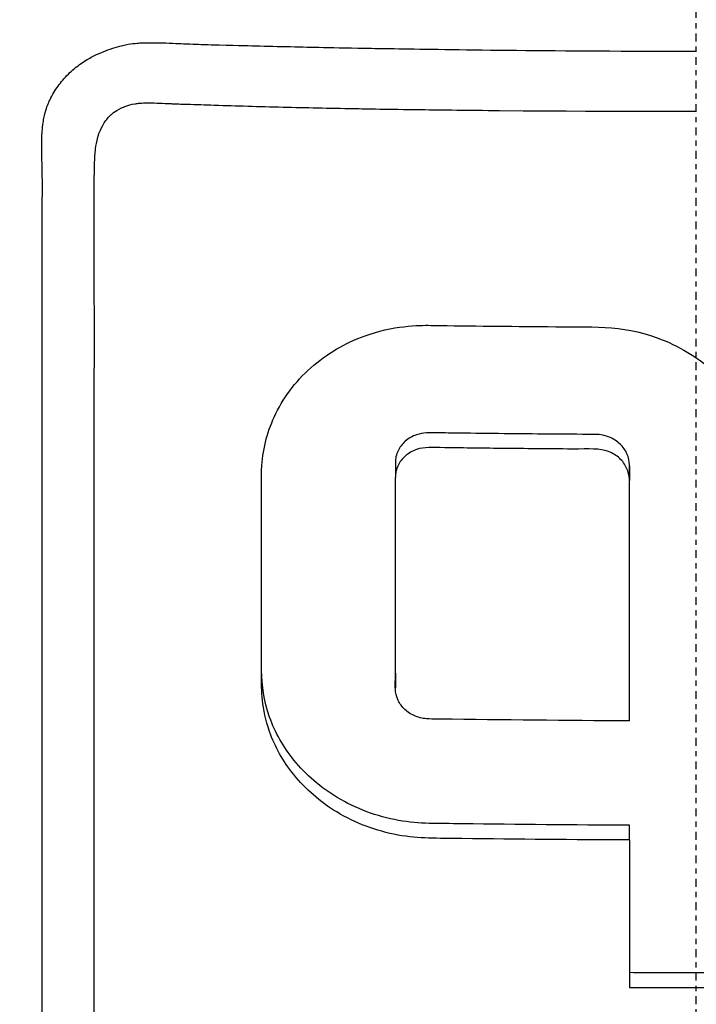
# Model space of a CAD drawing. Header units: millimetres. Extents: x 0 to 4378, y 0 to 2376.
# Tile 38 of 224: x 803 to 816, y 808 to 826. Entities that reach past the tile are written whole.
import ezdxf

# ---------------------------------------------------------------- set-up
doc = ezdxf.new("R2010")
doc.units = ezdxf.units.MM
doc.header["$LTSCALE"] = 0.2
doc.linetypes.add('CENTER2', pattern=[1.125, 0.75, -0.125, 0.125, -0.125])
doc.layers.add('02_Center Line', color=1, linetype='CENTER2')

# ---------------------------------------------------------------- blocks, each defined once
blk = doc.blocks.new('Blk$A59R1-3W24B')
for p, q in [((-12.274, 165.472), (-12.274, 165.472)), ((-5.765, 158.327), (-5.765, 158.044)), ((-1.281, 158.268), (-1.281, 157.986)), ((-5.765, 154.293), (-5.765, 154.01)), ((-1.281, 151.095), (-1.281, 151.378))]:
    blk.add_line(p, q)
for centre, major_axis, ratio, start_param, end_param in [((-1.258, 223.478), (0.011, 156.746), 0.00013, 2.050804, 2.071243), ((0.044, 247.114), (-139.821, -0.022), 0.706972, 1.561208, 1.579534)]:
    blk.add_ellipse(centre, major_axis=major_axis, ratio=ratio, start_param=start_param, end_param=end_param)
for points, knots in [([(0, 254.448), (-1.401, 254.45), (-2.8, 254.414), (-4.196, 254.34), (-4.894, 254.303), (-5.591, 254.256), (-6.286, 254.201), (-6.98, 254.145), (-7.673, 254.08), (-8.363, 254.007), (-9.744, 253.859), (-11.117, 253.676), (-12.481, 253.458), (-13.163, 253.349), (-13.843, 253.231), (-14.519, 253.105), (-15.195, 252.978), (-15.867, 252.844), (-16.535, 252.701), (-16.555, 252.696), (-16.575, 252.692), (-16.595, 252.688), (-17.937, 252.4), (-19.262, 252.077), (-20.573, 251.721), (-21.228, 251.543), (-21.88, 251.356), (-22.526, 251.163), (-23.172, 250.969), (-23.812, 250.767), (-24.448, 250.558), (-25.718, 250.141), (-26.969, 249.693), (-28.2, 249.218), (-29.391, 248.757), (-30.564, 248.27), (-31.714, 247.76), (-31.751, 247.743), (-31.789, 247.727), (-31.827, 247.71), (-34.167, 246.667), (-36.423, 245.526), (-38.584, 244.302), (-39.665, 243.691), (-40.721, 243.059), (-41.754, 242.408), (-42.788, 241.756), (-43.798, 241.085), (-44.784, 240.397), (-45.777, 239.704), (-46.744, 238.994), (-47.688, 238.267), (-48.632, 237.541), (-49.553, 236.798), (-50.448, 236.042), (-51.342, 235.286), (-52.211, 234.517), (-53.058, 233.734), (-53.905, 232.951), (-54.729, 232.154), (-55.531, 231.346), (-55.586, 231.29), (-55.642, 231.234), (-55.697, 231.178), (-56.445, 230.419), (-57.175, 229.65), (-57.884, 228.873), (-58.644, 228.04), (-59.38, 227.197), (-60.092, 226.345), (-61.162, 225.065), (-62.179, 223.764), (-63.147, 222.441), (-63.469, 222.001), (-63.785, 221.56), (-64.096, 221.116), (-64.253, 220.892), (-64.408, 220.667), (-64.562, 220.442), (-65.021, 219.771), (-65.467, 219.096), (-65.9, 218.418), (-66.766, 217.061), (-67.582, 215.689), (-68.349, 214.303), (-69.116, 212.917), (-69.834, 211.516), (-70.506, 210.101), (-70.548, 210.014), (-70.589, 209.927), (-70.63, 209.84), (-72.367, 206.146), (-73.778, 202.376), (-74.888, 198.565), (-74.916, 198.471), (-74.943, 198.377), (-74.97, 198.283), (-75.245, 197.323), (-75.498, 196.359), (-75.724, 195.39), (-75.95, 194.42), (-76.148, 193.445), (-76.311, 192.471), (-76.637, 190.523), (-76.825, 188.577), (-76.831, 186.636), (-76.832, 186.553), (-76.832, 186.47), (-76.831, 186.386), (-76.822, 184.43), (-76.63, 182.478), (-76.304, 180.528), (-76.141, 179.554), (-75.944, 178.58), (-75.718, 177.608), (-75.493, 176.636), (-75.24, 175.666), (-74.967, 174.701), (-74.949, 174.641), (-74.932, 174.58), (-74.915, 174.52), (-74.363, 172.596), (-73.735, 170.683), (-73.027, 168.785), (-72.673, 167.835), (-72.298, 166.89), (-71.904, 165.949), (-71.51, 165.008), (-71.095, 164.073), (-70.66, 163.142), (-70.639, 163.096), (-70.617, 163.05), (-70.595, 163.003), (-69.712, 161.123), (-68.743, 159.261), (-67.689, 157.428), (-66.635, 155.595), (-65.496, 153.791), (-64.267, 152.019), (-63.653, 151.132), (-63.016, 150.254), (-62.356, 149.382), (-61.696, 148.511), (-61.011, 147.647), (-60.305, 146.794), (-59.598, 145.941), (-58.868, 145.098), (-58.116, 144.266), (-57.365, 143.434), (-56.59, 142.614), (-55.792, 141.805), (-55.774, 141.787), (-55.757, 141.769), (-55.739, 141.75), (-54.938, 140.941), (-54.114, 140.143), (-53.264, 139.357), (-52.414, 138.571), (-51.538, 137.796), (-50.639, 137.037), (-49.739, 136.278), (-48.816, 135.535), (-47.87, 134.807), (-47.766, 134.727), (-47.662, 134.648), (-47.558, 134.569)], [0, 0, 0, 0, 0.0041991, 0.0041991, 0.0041991, 0.0062987, 0.0062987, 0.0062987, 0.0083983, 0.0083983, 0.0083983, 0.0125974, 0.0125974, 0.0125974, 0.014697, 0.014697, 0.014697, 0.0167965, 0.0167965, 0.0167965, 0.0168599, 0.0168599, 0.0168599, 0.0210764, 0.0210764, 0.0210764, 0.0231847, 0.0231847, 0.0231847, 0.025293, 0.025293, 0.025293, 0.0295096, 0.0295096, 0.0295096, 0.0335924, 0.0335924, 0.0335924, 0.0337261, 0.0337261, 0.0337261, 0.0420526, 0.0420526, 0.0420526, 0.0462159, 0.0462159, 0.0462159, 0.0503791, 0.0503791, 0.0503791, 0.0545745, 0.0545745, 0.0545745, 0.0587698, 0.0587698, 0.0587698, 0.0629602, 0.0629602, 0.0629602, 0.0671505, 0.0671505, 0.0671505, 0.0674414, 0.0674414, 0.0674414, 0.0713694, 0.0713694, 0.0713694, 0.0755743, 0.0755743, 0.0755743, 0.0818817, 0.0818817, 0.0818817, 0.0839768, 0.0839768, 0.0839768, 0.0850355, 0.0850355, 0.0850355, 0.0881892, 0.0881892, 0.0881892, 0.0944966, 0.0944966, 0.0944966, 0.1008041, 0.1008041, 0.1008041, 0.1011921, 0.1011921, 0.1011921, 0.1176445, 0.1176445, 0.1176445, 0.1180502, 0.1180502, 0.1180502, 0.1221943, 0.1221943, 0.1221943, 0.1263384, 0.1263384, 0.1263384, 0.1346266, 0.1346266, 0.1346266, 0.1349824, 0.1349824, 0.1349824, 0.143338, 0.143338, 0.143338, 0.1475158, 0.1475158, 0.1475158, 0.1516936, 0.1516936, 0.1516936, 0.1519551, 0.1519551, 0.1519551, 0.160293, 0.160293, 0.160293, 0.164462, 0.164462, 0.164462, 0.168631, 0.168631, 0.168631, 0.1688379, 0.1688379, 0.1688379, 0.1772635, 0.1772635, 0.1772635, 0.1856891, 0.1856891, 0.1856891, 0.1899019, 0.1899019, 0.1899019, 0.1941147, 0.1941147, 0.1941147, 0.1983275, 0.1983275, 0.1983275, 0.2025403, 0.2025403, 0.2025403, 0.2026348, 0.2026348, 0.2026348, 0.206856, 0.206856, 0.206856, 0.2110771, 0.2110771, 0.2110771, 0.2152983, 0.2152983, 0.2152983, 0.2157612, 0.2157612, 0.2157612, 0.2157612]), ([(0.057, 122.335), (-0.41, 122.336), (-2.636, 122.319), (-7.582, 122.78), (-9.478, 123.045), (-12.611, 123.629), (-13.856, 123.901), (-16.741, 124.623), (-18.37, 125.102), (-20.895, 125.958), (-21.806, 126.292), (-23.188, 126.835), (-23.666, 127.03), (-26.68, 128.304), (-29.141, 129.548), (-34.65, 132.814), (-37.625, 134.957), (-40.752, 137.669), (-41.116, 137.993), (-44.46, 141.037), (-47.148, 144.042), (-49.79, 147.635), (-50.081, 148.041), (-50.635, 148.834), (-50.902, 149.226), (-51.3, 149.824), (-51.436, 150.033), (-52.075, 151.02), (-52.596, 151.864), (-53.34, 153.143), (-53.587, 153.579), (-54.484, 155.211), (-55.087, 156.401), (-56.243, 158.874), (-56.805, 160.2), (-57.547, 162.126), (-57.759, 162.699), (-58.593, 165.059), (-59.125, 166.824), (-59.633, 168.853), (-59.69, 169.087), (-59.863, 169.818), (-59.973, 170.313), (-60.149, 171.164), (-60.222, 171.532), (-60.667, 173.933), (-61.115, 176.989), (-61.218, 180.997), (-61.222, 181.183), (-61.268, 184.117), (-61.091, 186.65), (-60.74, 190.09), (-60.533, 191.602), (-59.818, 195.746), (-59.201, 198.355), (-58.302, 201.385), (-58.154, 201.865), (-57.715, 203.237), (-57.411, 204.126), (-56.809, 205.781), (-56.512, 206.555), (-56.069, 207.651), (-55.931, 207.986), (-55.539, 208.92), (-55.269, 209.543), (-54.742, 210.711), (-54.491, 211.25), (-53.789, 212.714), (-53.324, 213.641), (-52.114, 215.935), (-51.341, 217.302), (-50.143, 219.294), (-49.733, 219.954), (-49.103, 220.939), (-48.891, 221.266), (-48.569, 221.754), (-48.461, 221.916), (-48.298, 222.159), (-48.244, 222.24), (-48.162, 222.362), (-48.135, 222.402), (-48.07, 222.499), (-48.04, 222.542), (-48.026, 222.563)], [0.000004, 0.000004, 0.000004, 0.000004, 0.139875, 0.139875, 0.227512, 0.227512, 0.285894, 0.285894, 0.363713, 0.363713, 0.408155, 0.408155, 0.431826, 0.431826, 0.55804, 0.55804, 0.726318, 0.726318, 0.748791, 0.748791, 0.934846, 0.934846, 0.958293, 0.958293, 0.980317, 0.980317, 0.992046, 0.992046, 1.035571, 1.035571, 1.057896, 1.057896, 1.118512, 1.118512, 1.185121, 1.185121, 1.212956, 1.212956, 1.299325, 1.299325, 1.310275, 1.310275, 1.333714, 1.333714, 1.350359, 1.350359, 1.438721, 1.438721, 1.44302, 1.44302, 1.506527, 1.506527, 1.556602, 1.556602, 1.644538, 1.644538, 1.661123, 1.661123, 1.692259, 1.692259, 1.719331, 1.719331, 1.731162, 1.731162, 1.752878, 1.752878, 1.771547, 1.771547, 1.804434, 1.804434, 1.853817, 1.853817, 1.878775, 1.878775, 1.891253, 1.891253, 1.897493, 1.897493, 1.900613, 1.900613, 1.902173, 1.902173, 1.904354, 1.904354, 1.904354, 1.904354]), ([(-44.206, 201.395), (-45.16, 199.702), (-46.035, 197.96), (-47.544, 194.337), (-48.171, 192.498), (-49.688, 186.918), (-50.228, 183.084), (-50.29, 176.681), (-50.093, 174.137), (-48.818, 166.365), (-46.865, 160.332), (-39.976, 149.627), (-35.782, 144.936), (-26.807, 138.495), (-23.109, 136.462), (-16.479, 133.753), (-13.649, 132.853), (-8.648, 131.697), (-6.474, 131.329), (-2.833, 130.964), (-1.355, 130.886), (0.132, 130.889)], [-13.245772, -13.245772, -13.245772, -13.245772, -12.251128, -12.251128, -11.274972, -11.274972, -9.337784, -9.337784, -8.051587, -8.051587, -5.366006, -5.366006, -3.267179, -3.267179, -1.993957, -1.993957, -1.102626, -1.102626, -0.445934, -0.445934, 0, 0, 0, 0]), ([(0.132, 126.865), (-0.449, 126.864), (-1.566, 126.865), (-3.21, 126.982), (-3.739, 127.02), (-4.252, 127.066), (-4.75, 127.117), (-5.367, 127.181), (-5.96, 127.254), (-6.529, 127.333), (-6.98, 127.396), (-8.081, 127.544), (-9.809, 127.893), (-11.136, 128.161), (-12.208, 128.425), (-13.036, 128.64), (-13.077, 128.651), (-13.118, 128.662), (-13.159, 128.672), (-15.539, 129.298), (-17.58, 129.995), (-19.303, 130.666), (-19.337, 130.679), (-20.365, 131.047), (-22.31, 131.937), (-22.318, 131.941), (-22.326, 131.945), (-22.334, 131.949), (-24.057, 132.739), (-25.02, 133.268), (-25.289, 133.412), (-27.177, 134.416), (-29.001, 135.528), (-30.748, 136.742), (-30.788, 136.769), (-30.827, 136.797), (-30.866, 136.824), (-31.016, 136.929), (-32.185, 137.697), (-34.187, 139.345), (-34.717, 139.781), (-35.303, 140.28), (-35.937, 140.851), (-36.8, 141.627), (-37.523, 142.329), (-38.124, 142.937), (-39.475, 144.304), (-40.218, 145.186), (-40.472, 145.48), (-41.591, 146.775), (-42.431, 147.875), (-43.054, 148.729), (-43.725, 149.649), (-44.145, 150.283), (-44.358, 150.605), (-45.382, 152.155), (-46.114, 153.445), (-46.638, 154.42), (-47.062, 155.208), (-47.35, 155.792), (-47.528, 156.158), (-47.81, 156.736), (-48.272, 157.699), (-48.835, 159.077), (-49.143, 159.831), (-49.388, 160.485), (-49.584, 161.034), (-49.727, 161.434), (-49.844, 161.778), (-49.938, 162.064), (-50.155, 162.718), (-50.477, 163.725), (-50.834, 165.102), (-51.29, 166.858), (-51.471, 167.896), (-51.524, 168.182), (-51.534, 168.231), (-51.543, 168.28), (-51.552, 168.329), (-51.928, 170.359), (-52.17, 172.413), (-52.276, 174.472), (-52.295, 174.841), (-52.314, 175.277), (-52.325, 175.781), (-52.338, 176.326), (-52.343, 176.949), (-52.332, 177.651), (-52.302, 179.442), (-52.198, 180.493), (-52.171, 180.808), (-52.101, 181.626), (-52.009, 182.444), (-51.896, 183.258), (-51.72, 184.529), (-51.492, 185.792), (-51.212, 187.046), (-50.909, 188.41), (-50.58, 189.602), (-50.266, 190.628), (-49.96, 191.626), (-49.668, 192.466), (-49.414, 193.155), (-48.786, 194.859), (-48.122, 196.361), (-47.478, 197.675), (-47.246, 198.149), (-47.016, 198.598), (-46.791, 199.023)], [-1, -1, -1, -1, -0.96875, -0.96875, -0.96875, -0.9547937, -0.9547937, -0.9547937, -0.9375, -0.9375, -0.9375, -0.90625, -0.90625, -0.90625, -0.875, -0.875, -0.875, -0.8739463, -0.8739463, -0.8739463, -0.8125, -0.8125, -0.8125, -0.7813822, -0.7813822, -0.7813822, -0.78125, -0.78125, -0.78125, -0.75, -0.75, -0.75, -0.6888795, -0.6888795, -0.6888795, -0.6875, -0.6875, -0.6875, -0.6380723, -0.6380723, -0.6380723, -0.625, -0.625, -0.625, -0.6057577, -0.6057577, -0.6057577, -0.5625, -0.5625, -0.5625, -0.5324119, -0.5324119, -0.5324119, -0.5, -0.5, -0.5, -0.4654336, -0.4654336, -0.4654336, -0.4375, -0.4375, -0.4375, -0.40625, -0.40625, -0.40625, -0.3881699, -0.3881699, -0.3881699, -0.375, -0.375, -0.375, -0.34375, -0.34375, -0.34375, -0.3125, -0.3125, -0.3125, -0.3110249, -0.3110249, -0.3110249, -0.25, -0.25, -0.25, -0.2349777, -0.2349777, -0.2349777, -0.21875, -0.21875, -0.21875, -0.1875, -0.1875, -0.1875, -0.1630802, -0.1630802, -0.1630802, -0.125, -0.125, -0.125, -0.0933033, -0.0933033, -0.0933033, -0.0625, -0.0625, -0.0625, -0.0165509, -0.0165509, -0.0165509, 0, 0, 0, 0]), ([(-12.529, 149.748), (-12.529, 150.265), (-12.529, 151.096), (-12.529, 152.254), (-12.529, 153.017), (-12.529, 153.925), (-12.529, 154.969), (-12.529, 155.759), (-12.53, 156.627), (-12.53, 157.58), (-12.53, 157.616), (-12.53, 157.652), (-12.53, 157.688), (-12.53, 158.558), (-12.531, 159.198), (-12.531, 159.601), (-12.531, 160.112), (-12.531, 160.533), (-12.531, 160.862), (-12.53, 161.342), (-12.531, 161.628), (-12.531, 161.715), (-12.532, 162.967), (-12.525, 163.637), (-12.526, 163.72), (-12.527, 163.77), (-12.528, 163.814), (-12.529, 163.851), (-12.529, 163.913), (-12.531, 163.957), (-12.531, 163.985), (-12.532, 164.024), (-12.537, 164.158), (-12.538, 164.386), (-12.538, 164.498), (-12.535, 164.586), (-12.531, 164.651), (-12.522, 164.785), (-12.507, 164.866), (-12.502, 164.897), (-12.496, 164.934), (-12.484, 165.007), (-12.449, 165.112), (-12.42, 165.198), (-12.389, 165.266), (-12.363, 165.317), (-12.315, 165.413), (-12.26, 165.498), (-12.203, 165.573), (-12.145, 165.649), (-12.078, 165.727), (-11.999, 165.801), (-11.959, 165.84), (-11.92, 165.874), (-11.883, 165.904), (-11.88, 165.906), (-11.877, 165.909), (-11.874, 165.911), (-11.833, 165.943), (-11.794, 165.972), (-11.756, 165.997), (-11.677, 166.05), (-11.605, 166.089), (-11.543, 166.12), (-11.464, 166.16), (-11.402, 166.185), (-11.36, 166.202), (-11.304, 166.225), (-11.244, 166.247), (-11.178, 166.269), (-11.12, 166.287), (-11.059, 166.305), (-10.993, 166.32), (-10.99, 166.321), (-10.988, 166.321), (-10.985, 166.322)], [-0.35, -0.35, -0.35, -0.35, -0.3036755, -0.3036755, -0.3036755, -0.273124, -0.273124, -0.273124, -0.25, -0.25, -0.25, -0.248947, -0.248947, -0.248947, -0.2232143, -0.2232143, -0.2232143, -0.2123203, -0.2123203, -0.2123203, -0.1964286, -0.1964286, -0.1964286, -0.1696429, -0.1696429, -0.1696429, -0.1683773, -0.1683773, -0.1683773, -0.1662946, -0.1662946, -0.1662946, -0.1629464, -0.1629464, -0.1629464, -0.1595982, -0.1595982, -0.1595982, -0.15625, -0.15625, -0.15625, -0.1533801, -0.1533801, -0.1533801, -0.1505102, -0.1505102, -0.1505102, -0.1466837, -0.1466837, -0.1466837, -0.1428571, -0.1428571, -0.1428571, -0.1409439, -0.1409439, -0.1409439, -0.1408082, -0.1408082, -0.1408082, -0.1390306, -0.1390306, -0.1390306, -0.1367836, -0.1367836, -0.1367836, -0.1339286, -0.1339286, -0.1339286, -0.1315425, -0.1315425, -0.1315425, -0.1294643, -0.1294643, -0.1294643, -0.129396, -0.129396, -0.129396, -0.129396]), ([(-10.985, 166.322), (-10.91, 166.34), (-10.846, 166.35), (-10.795, 166.357), (-10.73, 166.366), (-10.684, 166.369), (-10.66, 166.37), (-10.57, 166.373), (-10.455, 166.375), (-10.315, 166.373), (-10.1, 166.369), (-9.935, 166.361), (-9.823, 166.356), (-9.651, 166.35), (-9.507, 166.344), (-9.39, 166.339), (-9.348, 166.337), (-9.264, 166.335), (-9.139, 166.332), (-8.758, 166.323), (-8.514, 166.317), (-8.408, 166.314), (-8.388, 166.314), (-8.373, 166.313), (-8.362, 166.313), (-8.142, 166.307), (-7.918, 166.302), (-7.692, 166.297), (-7.447, 166.291), (-6.956, 166.28), (-6.219, 166.268), (-6.07, 166.265), (-5.866, 166.262), (-5.606, 166.258), (-4.588, 166.242), (-2.719, 166.213), (0, 166.212)], [-0.129396, -0.129396, -0.129396, -0.129396, -0.1274723, -0.1274723, -0.1274723, -0.125, -0.125, -0.125, -0.1205357, -0.1205357, -0.1205357, -0.1160714, -0.1160714, -0.1160714, -0.1116071, -0.1116071, -0.1116071, -0.1071429, -0.1071429, -0.1071429, -0.0996265, -0.0996265, -0.0996265, -0.0982143, -0.0982143, -0.0982143, -0.0892857, -0.0892857, -0.0892857, -0.0714286, -0.0714286, -0.0714286, -0.0569264, -0.0569264, -0.0569264, 0, 0, 0, 0]), ([(-11.531, 149.977), (-11.531, 150.31), (-11.531, 150.939), (-11.531, 151.868), (-11.531, 151.917), (-11.531, 151.965), (-11.531, 152.014), (-11.531, 152.933), (-11.531, 153.771), (-11.531, 154.534), (-11.531, 155.525), (-11.531, 156.386), (-11.531, 157.1), (-11.531, 158.48), (-11.531, 159.32), (-11.531, 159.612), (-11.531, 159.772), (-11.531, 159.933), (-11.531, 160.094), (-11.53, 160.59), (-11.531, 161.087), (-11.531, 161.584), (-11.531, 161.784), (-11.531, 162.114), (-11.532, 162.576), (-11.532, 162.687), (-11.532, 162.799), (-11.532, 162.913), (-11.532, 163.127), (-11.533, 163.345), (-11.532, 163.57), (-11.532, 163.667), (-11.531, 163.75), (-11.531, 163.818), (-11.531, 163.838), (-11.53, 163.856), (-11.53, 163.874), (-11.529, 163.977), (-11.528, 164.042), (-11.527, 164.069), (-11.524, 164.167), (-11.518, 164.252), (-11.509, 164.321), (-11.509, 164.327), (-11.508, 164.332), (-11.507, 164.338), (-11.499, 164.404), (-11.486, 164.481), (-11.462, 164.564), (-11.462, 164.564), (-11.457, 164.588), (-11.442, 164.632), (-11.428, 164.67), (-11.407, 164.724), (-11.371, 164.789), (-11.335, 164.853), (-11.291, 164.912), (-11.238, 164.966), (-11.236, 164.969), (-11.233, 164.971), (-11.231, 164.974), (-11.228, 164.977), (-11.224, 164.98), (-11.221, 164.983), (-11.208, 164.996), (-11.149, 165.061), (-11.008, 165.126), (-10.986, 165.136), (-10.959, 165.148), (-10.926, 165.16), (-10.881, 165.176), (-10.824, 165.192), (-10.756, 165.203), (-10.736, 165.206), (-10.712, 165.21), (-10.684, 165.213), (-10.648, 165.217), (-10.605, 165.22), (-10.556, 165.221)], [0.6517857, 0.6517857, 0.6517857, 0.6517857, 0.6785714, 0.6785714, 0.6785714, 0.6797281, 0.6797281, 0.6797281, 0.7017453, 0.7017453, 0.7017453, 0.7303747, 0.7303747, 0.7303747, 0.7857143, 0.7857143, 0.7857143, 0.7922841, 0.7922841, 0.7922841, 0.8125, 0.8125, 0.8125, 0.8258929, 0.8258929, 0.8258929, 0.8305652, 0.8305652, 0.8305652, 0.8392857, 0.8392857, 0.8392857, 0.8426339, 0.8426339, 0.8426339, 0.8431179, 0.8431179, 0.8431179, 0.8459821, 0.8459821, 0.8459821, 0.8493304, 0.8493304, 0.8493304, 0.8496066, 0.8496066, 0.8496066, 0.8526786, 0.8526786, 0.8526786, 0.8544889, 0.8544889, 0.8544889, 0.8560268, 0.8560268, 0.8560268, 0.8590434, 0.8590434, 0.8590434, 0.8591891, 0.8591891, 0.8591891, 0.859375, 0.859375, 0.859375, 0.8627232, 0.8627232, 0.8627232, 0.8641237, 0.8641237, 0.8641237, 0.8660714, 0.8660714, 0.8660714, 0.8675382, 0.8675382, 0.8675382, 0.8694294, 0.8694294, 0.8694294, 0.8694294]), ([(-10.556, 165.221), (-10.455, 165.224), (-10.328, 165.219), (-10.173, 165.212), (-10.157, 165.211), (-10.139, 165.21), (-10.122, 165.209), (-10.094, 165.208), (-10.066, 165.207), (-10.04, 165.206), (-9.919, 165.201), (-9.824, 165.198), (-9.753, 165.196), (-9.578, 165.19), (-9.405, 165.185), (-9.234, 165.179), (-9.017, 165.172), (-8.803, 165.166), (-8.591, 165.16), (-8.373, 165.153), (-8.147, 165.148), (-7.913, 165.142), (-7.487, 165.131), (-7.034, 165.121), (-6.554, 165.113), (-6.327, 165.108), (-5.901, 165.101), (-5.277, 165.093), (-4.862, 165.087), (-4.36, 165.081), (-3.771, 165.076), (-1.264, 165.054), (-0.005, 165.063), (0, 165.063)], [0.8694294, 0.8694294, 0.8694294, 0.8694294, 0.8733039, 0.8733039, 0.8733039, 0.8737245, 0.8737245, 0.8737245, 0.8747406, 0.8747406, 0.8747406, 0.8794643, 0.8794643, 0.8794643, 0.8853665, 0.8853665, 0.8853665, 0.8928571, 0.8928571, 0.8928571, 0.9023572, 0.9023572, 0.9023572, 0.9196429, 0.9196429, 0.9196429, 0.9357416, 0.9357416, 0.9357416, 0.9464286, 0.9464286, 0.9464286, 1, 1, 1, 1]), ([(-1.281, 151.095), (-2.351, 151.099), (-3.42, 151.108), (-4.969, 151.129), (-5.301, 151.114), (-6.135, 151.266), (-6.532, 151.416), (-7.207, 151.825), (-7.487, 152.07), (-7.915, 152.601), (-8.072, 152.88), (-8.331, 153.613), (-8.328, 153.964), (-8.328, 155.23), (-8.328, 156.21), (-8.328, 157.704), (-8.337, 158.032), (-8.298, 158.616), (-8.208, 158.954), (-7.883, 159.619), (-7.636, 159.932), (-7.022, 160.452), (-6.663, 160.653), (-5.708, 160.97), (-5.242, 160.96), (-4.314, 160.947), (-3.578, 160.939), (-2.022, 160.926), (-1.439, 160.969), (-0.333, 160.568), (0.017, 160.349), (0.606, 159.831), (0.852, 159.508), (1.18, 158.812), (1.267, 158.45), (1.286, 157.907), (1.281, 157.535), (1.281, 155.816), (1.281, 154.593), (1.281, 153.378)], [0, 0, 0, 0, 0.320879, 0.320879, 0.465091, 0.465091, 0.61047, 0.61047, 0.741214, 0.741214, 0.858961, 0.858961, 1.03352, 1.03352, 1.617694, 1.617694, 1.920655, 1.920655, 2.361582, 2.361582, 2.851357, 2.851357, 3.338051, 3.338051, 4.028869, 4.028869, 6.65642, 6.65642, 9.591035, 9.591035, 11.360377, 11.360377, 13.298144, 13.298144, 15.132878, 15.132878, 16.008781, 16.008781, 18.211527, 18.211527, 18.211527, 18.211527]), ([(-1.281, 153.661), (-1.281, 154.947), (-1.281, 156.241), (-1.281, 157.756), (-1.281, 157.968), (-1.281, 158.216), (-1.279, 158.28), (-1.293, 158.407), (-1.316, 158.478), (-1.39, 158.612), (-1.442, 158.672), (-1.568, 158.771), (-1.64, 158.809), (-1.823, 158.867), (-1.91, 158.867), (-2.539, 158.871), (-3.11, 158.875), (-3.969, 158.884), (-4.256, 158.888), (-4.682, 158.893), (-4.821, 158.895), (-5.119, 158.899), (-5.229, 158.906), (-5.44, 158.833), (-5.513, 158.791), (-5.634, 158.685), (-5.681, 158.623), (-5.731, 158.518), (-5.744, 158.48), (-5.761, 158.403), (-5.765, 158.365), (-5.765, 158.327)], [0.000001, 0.000001, 0.000001, 0.000001, 0.431263, 0.431263, 0.501443, 0.501443, 0.512968, 0.512968, 0.528489, 0.528489, 0.54457, 0.54457, 0.560405, 0.560405, 0.581679, 0.581679, 0.794455, 0.794455, 0.901209, 0.901209, 0.953112, 0.953112, 1.012063, 1.012063, 1.048384, 1.048384, 1.083002, 1.083002, 1.101527, 1.101527, 1.119238, 1.119238, 1.119238, 1.119238]), ([(-1.281, 153.378), (-1.281, 154.838), (-1.281, 156.309), (-1.281, 157.885), (-1.28, 157.967), (-1.285, 158.083), (-1.302, 158.155), (-1.366, 158.293), (-1.412, 158.356), (-1.53, 158.464), (-1.602, 158.508), (-1.86, 158.606), (-2.032, 158.585), (-2.616, 158.589), (-2.85, 158.591), (-3.472, 158.596), (-3.859, 158.6), (-4.437, 158.607), (-4.628, 158.61), (-5.072, 158.616), (-5.206, 158.631), (-5.44, 158.55), (-5.514, 158.508), (-5.634, 158.402), (-5.681, 158.34), (-5.731, 158.235), (-5.744, 158.197), (-5.761, 158.121), (-5.765, 158.082), (-5.765, 158.044)], [0.000001, 0.000001, 0.000001, 0.000001, 0.489571, 0.489571, 0.520795, 0.520795, 0.575938, 0.575938, 0.63212, 0.63212, 0.689892, 0.689892, 0.822191, 0.822191, 0.910467, 0.910467, 1.056592, 1.056592, 1.128541, 1.128541, 1.224346, 1.224346, 1.274574, 1.274574, 1.322423, 1.322423, 1.348031, 1.348031, 1.372516, 1.372516, 1.372516, 1.372516]), ([(-1.281, 153.378), (-2.489, 153.383), (-3.697, 153.394), (-5.039, 153.413), (-5.107, 153.412), (-5.25, 153.424), (-5.33, 153.445), (-5.48, 153.512), (-5.548, 153.56), (-5.653, 153.668), (-5.692, 153.726), (-5.746, 153.851), (-5.761, 153.916), (-5.766, 154.02), (-5.765, 154.073), (-5.765, 155.462), (-5.765, 156.749), (-5.765, 158.044)], [-1.286139, -1.286139, -1.286139, -1.286139, -0.798514, -0.798514, -0.743971, -0.743971, -0.671251, -0.671251, -0.596258, -0.596258, -0.530286, -0.530286, -0.464712, -0.464712, -0.427696, -0.427696, 0, 0, 0, 0]), ([(-1.281, 151.378), (-2.346, 151.382), (-3.411, 151.391), (-4.959, 151.412), (-5.291, 151.397), (-6.123, 151.546), (-6.521, 151.694), (-7.198, 152.101), (-7.48, 152.345), (-7.91, 152.876), (-8.068, 153.154), (-8.29, 153.777), (-8.319, 154.057), (-8.326, 154.338)], [0, 0, 0, 0, 0.319563, 0.319563, 0.464522, 0.464522, 0.6114912, 0.6114912, 0.7438589, 0.7438589, 0.862946, 0.862946, 0.9951371, 0.9951371, 0.9951371, 0.9951371]), ([(-11.202, 144.775), (-11.217, 144.787), (-11.231, 144.798), (-11.243, 144.809), (-11.253, 144.817), (-11.267, 144.829), (-11.284, 144.844), (-11.296, 144.855), (-11.303, 144.862), (-11.306, 144.864), (-11.347, 144.912), (-11.385, 144.968), (-11.417, 145.03), (-11.443, 145.08), (-11.463, 145.129), (-11.479, 145.174), (-11.483, 145.185), (-11.486, 145.196), (-11.489, 145.206), (-11.493, 145.221), (-11.496, 145.235), (-11.499, 145.248), (-11.505, 145.29), (-11.518, 145.363), (-11.523, 145.467), (-11.525, 145.494), (-11.527, 145.545), (-11.528, 145.62), (-11.528, 145.644), (-11.529, 145.666), (-11.529, 145.686), (-11.529, 145.719), (-11.529, 145.746), (-11.529, 145.77), (-11.529, 145.771), (-11.528, 145.787), (-11.529, 145.818), (-11.529, 145.838), (-11.529, 145.863), (-11.529, 145.893), (-11.529, 145.913), (-11.529, 145.943), (-11.529, 145.985), (-11.529, 145.999), (-11.53, 146.07), (-11.531, 146.198), (-11.532, 146.48), (-11.531, 146.762), (-11.531, 147.045), (-11.532, 147.396), (-11.531, 147.748), (-11.531, 148.101), (-11.531, 148.102), (-11.531, 148.413), (-11.531, 149.038), (-11.531, 149.127), (-11.531, 149.286), (-11.531, 149.517), (-11.531, 149.648), (-11.531, 149.801), (-11.531, 149.977)], [0.57572844, 0.57572844, 0.57572844, 0.57572844, 0.57645089, 0.57645089, 0.57645089, 0.57728795, 0.57728795, 0.57728795, 0.578125, 0.578125, 0.578125, 0.58147321, 0.58147321, 0.58147321, 0.58314732, 0.58314732, 0.58314732, 0.58383587, 0.58383587, 0.58383587, 0.58482143, 0.58482143, 0.58482143, 0.58816964, 0.58816964, 0.58816964, 0.58984375, 0.58984375, 0.58984375, 0.59048811, 0.59048811, 0.59048811, 0.59151786, 0.59151786, 0.59151786, 0.59255714, 0.59255714, 0.59255714, 0.59319196, 0.59319196, 0.59319196, 0.59486607, 0.59486607, 0.59486607, 0.59821429, 0.59821429, 0.59821429, 0.61014843, 0.61014843, 0.61014843, 0.625, 0.625, 0.625, 0.63839286, 0.63839286, 0.63839286, 0.64694198, 0.64694198, 0.64694198, 0.65178571, 0.65178571, 0.65178571, 0.65178571]), ([(-11.941, 144.432), (-11.943, 144.433), (-11.944, 144.435), (-11.945, 144.436), (-12.119, 144.591), (-12.25, 144.766), (-12.34, 144.943), (-12.35, 144.962), (-12.359, 144.981), (-12.368, 145), (-12.416, 145.104), (-12.454, 145.212), (-12.48, 145.322), (-12.501, 145.409), (-12.507, 145.468), (-12.511, 145.497), (-12.514, 145.527), (-12.517, 145.558), (-12.519, 145.59), (-12.522, 145.626), (-12.523, 145.665), (-12.524, 145.706), (-12.527, 145.815), (-12.53, 145.965), (-12.532, 146.157), (-12.534, 146.356), (-12.535, 146.494), (-12.535, 146.573), (-12.535, 146.666), (-12.535, 146.776), (-12.535, 146.905), (-12.535, 147.021), (-12.534, 147.152), (-12.533, 147.298), (-12.53, 147.671), (-12.529, 147.859), (-12.529, 147.86), (-12.528, 147.926), (-12.528, 148.125), (-12.528, 148.459), (-12.528, 148.96), (-12.528, 149.33), (-12.529, 149.566), (-12.529, 149.64), (-12.529, 149.7), (-12.529, 149.748)], [-0.42508191, -0.42508191, -0.42508191, -0.42508191, -0.425, -0.425, -0.425, -0.41652249, -0.41652249, -0.41652249, -0.415625, -0.415625, -0.415625, -0.4109375, -0.4109375, -0.4109375, -0.40859375, -0.40859375, -0.40859375, -0.40748306, -0.40748306, -0.40748306, -0.40625, -0.40625, -0.40625, -0.4015625, -0.4015625, -0.4015625, -0.396875, -0.396875, -0.396875, -0.3919545, -0.3919545, -0.3919545, -0.3875, -0.3875, -0.3875, -0.378125, -0.378125, -0.378125, -0.36875, -0.36875, -0.36875, -0.35441881, -0.35441881, -0.35441881, -0.35, -0.35, -0.35, -0.35]), ([(1.281, 148.551), (0.853, 148.548), (0.424, 148.547), (-0.43, 148.547), (-0.856, 148.549), (-1.281, 148.552)], [0.0000758, 0.0000758, 0.0000758, 0.0000758, 0.1286739, 0.1286739, 0.2563085, 0.2563085, 0.2563085, 0.2563085])]:
    blk.add_open_spline(points, degree=3, knots=knots)
at = {"layer": '02_Center Line'}
blk.add_line((0, -10), (0, 1154.997), dxfattribs=at)

msp = doc.modelspace()

# ---------------------------------------------------------------- block references
msp.add_blockref('Blk$A59R1-3W24B', (815.535, 659.684))

doc.saveas('drawing.dxf')
